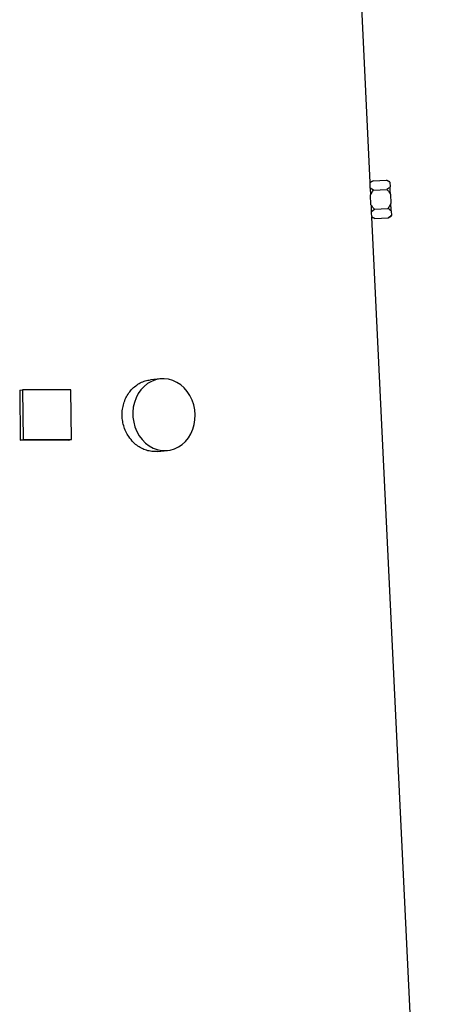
# Model space of a CAD drawing. Extents: x 4459 to 5259, y 2979 to 4958.
# Tile 5 of 7: x 4905 to 5117, y 3968 to 4461. Entities that reach past the tile are written whole.
import ezdxf

# ---------------------------------------------------------------- set-up
doc = ezdxf.new("R2010")
doc.units = 0
doc.header["$LTSCALE"] = 10
doc.header["$MEASUREMENT"] = 0
doc.layers.get('0').update_dxf_attribs({"linetype": 'CONTINUOUS'})

msp = doc.modelspace()

# ---------------------------------------------------------------- linework, layer by layer
at = {"color": 7, "linetype": 'Continuous'}
for p, q in [((5080.46, 4379.56), (5076.06, 4470.95)), ((5081.91, 4380.51), (5080.45, 4379.57)), ((5081.91, 4380.51), (5088.62, 4380.83)), ((5090.3, 4379.97), (5088.62, 4380.83)), ((5090.31, 4379.71), (5090.42, 4377.37)), ((5082.13, 4375.77), (5088.84, 4376.09)), ((5080.83, 4368.61), (5080.61, 4373.28)), ((5090.6, 4373.76), (5090.82, 4369.09)), ((5081.07, 4365.06), (5082.59, 4366.28)), ((5082.59, 4366.28), (5089.3, 4366.6)), ((5091, 4365.48), (5091.11, 4363.14)), ((5116.56, 3628.95), (5081.29, 4362.33)), ((5081.29, 4362.33), (5082.82, 4361.54)), ((5082.82, 4361.54), (5089.53, 4361.86)), ((5089.53, 4361.86), (5091.12, 4362.89)), ((4975.58, 4281.34), (4970.58, 4280.86)), ((4905.12, 4275.69), (4906.5, 4275.95)), ((4906.5, 4275.95), (4906.81, 4250.98)), ((4930.65, 4275.95), (4906.5, 4275.95)), ((4930.96, 4250.98), (4930.65, 4275.95)), ((4905.12, 4275.69), (4905.43, 4250.72)), ((4905.43, 4250.72), (4906.81, 4250.98)), ((4906.81, 4250.98), (4930.96, 4250.98)), ((4929.58, 4250.72), (4930.96, 4250.98)), ((4974.03, 4245.03), (4979.03, 4245.51))]:
    msp.add_line(p, q, dxfattribs=at)
at = {"color": 7, "linetype": 'Continuous', "flags": 128}
for points in [[(5090.31, 4379.71), (5090.31, 4379.82), (5090.3, 4379.9), (5090.3, 4379.95), (5090.3, 4379.97)], [(5090.6, 4373.76), (5090.57, 4374.26), (5090.55, 4374.75), (5090.53, 4375.23), (5090.51, 4375.7), (5090.48, 4376.14), (5090.46, 4376.57), (5090.44, 4376.98), (5090.42, 4377.37)], [(5080.61, 4373.28), (5080.61, 4373.3), (5080.61, 4373.33), (5080.61, 4373.35), (5080.61, 4373.37), (5080.6, 4373.4), (5080.6, 4373.42), (5080.6, 4373.45), (5080.6, 4373.47)], [(5080.84, 4368.43), (5080.84, 4368.46), (5080.84, 4368.48), (5080.84, 4368.5), (5080.84, 4368.52), (5080.84, 4368.55), (5080.84, 4368.57), (5080.84, 4368.59), (5080.83, 4368.61)], [(5091, 4365.48), (5090.98, 4365.87), (5090.96, 4366.28), (5090.94, 4366.71), (5090.92, 4367.16), (5090.89, 4367.62), (5090.87, 4368.1), (5090.85, 4368.59), (5090.82, 4369.09)], [(5091.12, 4362.89), (5091.12, 4362.9), (5091.12, 4362.95), (5091.11, 4363.03), (5091.11, 4363.14)], [(4992.89, 4263.43), (4992.68, 4265.93), (4992.17, 4268.38), (4991.37, 4270.74), (4990.3, 4272.95), (4988.97, 4274.98), (4987.41, 4276.79), (4985.66, 4278.33), (4983.75, 4279.59), (4981.71, 4280.52), (4979.59, 4281.13), (4977.42, 4281.39), (4975.24, 4281.31), (4973.11, 4280.87), (4971.06, 4280.1), (4969.14, 4279), (4967.37, 4277.59), (4965.79, 4275.92), (4964.44, 4273.99), (4963.34, 4271.87), (4962.51, 4269.57), (4961.97, 4267.16), (4961.72, 4264.68), (4961.78, 4262.17), (4962.15, 4259.69), (4962.8, 4257.28), (4963.74, 4254.98), (4964.95, 4252.86), (4966.39, 4250.94), (4968.05, 4249.26), (4969.88, 4247.86), (4971.87, 4246.76), (4973.95, 4245.98), (4976.11, 4245.54), (4978.28, 4245.46), (4980.44, 4245.72), (4982.53, 4246.33), (4984.53, 4247.27), (4986.38, 4248.52), (4988.06, 4250.06), (4989.52, 4251.87), (4990.75, 4253.9), (4991.72, 4256.11), (4992.41, 4258.47), (4992.8, 4260.92), (4992.89, 4263.43)]]:
    msp.add_lwpolyline(points, dxfattribs=at)
at = {"color": 7, "linetype": 'Continuous'}
for centre, major_axis, ratio, start_param, end_param in [((4858.04, 4366.17), (222.27, 16.05), 0.576237, 6.241284, 6.261065), ((4858.04, 4347.13), (223.19, 16.11), 0.576237, 6.277606, 6.297328), ((4858.42, 4239.74), (228.63, 2.85), 0.046454, 1.253716, 1.363118)]:
    msp.add_ellipse(centre, major_axis=major_axis, ratio=ratio, start_param=start_param, end_param=end_param, dxfattribs=at)
for points, knots in [([(5080.46, 4379.38), (5080.7, 4379.6), (5081.12, 4379.99), (5081.67, 4380.35), (5081.91, 4380.51)], [0, 0, 0, 0, 0.561523, 1, 1, 1, 1]), ([(5080.46, 4379.56), (5080.46, 4379.56), (5080.46, 4379.63), (5080.46, 4379.5), (5080.46, 4379.38)], [0, 0, 0, 0, 0.1120972, 1, 1, 1, 1]), ([(5088.62, 4380.83), (5089.05, 4380.6), (5089.69, 4380.25), (5090.16, 4379.84), (5090.31, 4379.71)], [0, 0, 0, 0, 0.68242, 1, 1, 1, 1]), ([(5080.5, 4376.83), (5080.51, 4376.38), (5080.54, 4375.37), (5080.58, 4374.14), (5080.6, 4373.47)], [0, 0, 0, 0, 0.451278, 1, 1, 1, 1]), ([(5082.13, 4375.77), (5081.82, 4375.93), (5081.21, 4376.26), (5080.74, 4376.64), (5080.5, 4376.83)], [0, 0, 0, 0, 0.506633, 1, 1, 1, 1]), ([(5080.61, 4373.28), (5081.04, 4374.09), (5081.5, 4374.96), (5082.1, 4375.72), (5082.13, 4375.77)], [0, 0, 0, 0, 0.944003, 1, 1, 1, 1]), ([(5090.42, 4377.37), (5090.41, 4377.36), (5090.02, 4376.9), (5089.42, 4376.49), (5088.84, 4376.09)], [0, 0, 0, 0, 0.02562, 1, 1, 1, 1]), ([(5088.84, 4376.09), (5089.17, 4375.73), (5089.84, 4375.01), (5090.34, 4374.18), (5090.6, 4373.76)], [0, 0, 0, 0, 0.498187, 1, 1, 1, 1]), ([(5082.59, 4366.28), (5082.26, 4366.64), (5081.6, 4367.36), (5081.09, 4368.19), (5080.83, 4368.61)], [0, 0, 0, 0, 0.498066, 1, 1, 1, 1]), ([(5080.84, 4368.43), (5080.87, 4367.96), (5080.95, 4366.72), (5081.02, 4365.69), (5081.07, 4365.06)], [0, 0, 0, 0, 0.387989, 1, 1, 1, 1]), ([(5090.82, 4369.09), (5090.39, 4368.28), (5089.93, 4367.41), (5089.33, 4366.65), (5089.3, 4366.6)], [0, 0, 0, 0, 0.943913, 1, 1, 1, 1]), ([(5089.3, 4366.6), (5089.61, 4366.44), (5090.26, 4366.09), (5090.75, 4365.69), (5091, 4365.48)], [0, 0, 0, 0, 0.486703, 1, 1, 1, 1]), ([(5081.27, 4362.53), (5081.28, 4362.44), (5081.29, 4362.31), (5081.28, 4362.38), (5081.28, 4362.4)], [0, 0, 0, 0, 0.6269384, 1, 1, 1, 1]), ([(5082.82, 4361.54), (5082.38, 4361.77), (5081.81, 4362.08), (5081.37, 4362.44), (5081.27, 4362.53)], [0, 0, 0, 0, 0.765589, 1, 1, 1, 1]), ([(5091.11, 4363.14), (5090.83, 4362.87), (5090.38, 4362.42), (5089.77, 4362.02), (5089.53, 4361.86)], [0, 0, 0, 0, 0.607021, 1, 1, 1, 1]), ([(4959.64, 4252.47), (4959.13, 4253.32), (4958.11, 4255.02), (4957.07, 4257.86), (4956.45, 4260.84), (4956.29, 4263.88), (4956.6, 4266.88), (4957.35, 4269.78), (4958.54, 4272.49), (4960.11, 4274.93), (4962.04, 4277.02), (4964.24, 4278.73), (4966.67, 4279.96), (4968.81, 4280.67), (4970.14, 4280.77), (4970.59, 4280.8)], [0, 0, 0, 0, 0.0799072, 0.1598141, 0.2397305, 0.3196465, 0.3994128, 0.4791808, 0.5589843, 0.638788, 0.7188167, 0.798844, 0.8789353, 0.9590247, 1, 1, 1, 1]), ([(4974.03, 4245.06), (4973.29, 4245.01), (4971.69, 4244.9), (4969.19, 4245.36), (4966.63, 4246.26), (4964.22, 4247.67), (4961.77, 4249.65), (4960.41, 4251.45), (4959.64, 4252.47)], [0, 0, 0, 0, 0.137325, 0.300059, 0.462794, 0.625614, 0.788436, 1, 1, 1, 1])]:
    msp.add_open_spline(points, degree=3, knots=knots, dxfattribs=at)

doc.saveas('drawing.dxf')
